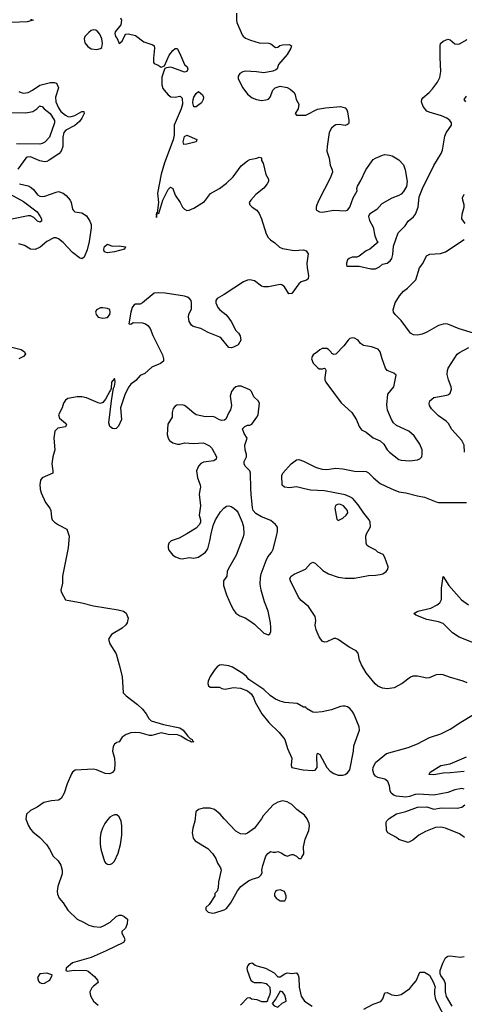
# Model space of a CAD drawing. Header units: inches. Extents: x 2143765 to 2212928, y 878963 to 1017374.
# Tile 41 of 256: x 2163899 to 2167710, y 895582 to 904015. Entities that reach past the tile are written whole.
import ezdxf

# ---------------------------------------------------------------- set-up
doc = ezdxf.new("R2010")
doc.units = ezdxf.units.IN
doc.header["$MEASUREMENT"] = 0
doc.layers.add('C1869', color=7, linetype='Continuous')
doc.layers.add('C1960', color=7, linetype='Continuous')

msp = doc.modelspace()

# ---------------------------------------------------------------- linework, layer by layer
at = {"layer": 'C1869', "color": 5}
for points, elevation in [([(2164073.7, 900000), (2164074.1, 899994.1), (2164083, 899963), (2164120.2, 899880.3), (2164155.8, 899830), (2164164.4, 899810), (2164170.4, 899750), (2164178, 899730), (2164197.3, 899710), (2164230, 899688.4), (2164302.8, 899650), (2164322, 899590), (2164313, 899490), (2164266.7, 899250), (2164265.7, 899190), (2164251.7, 899130), (2164258, 899110), (2164290, 899044.9), (2164430, 899020.5), (2164530, 898994), (2164741.4, 898961.4), (2164788.8, 898948.8), (2164812.2, 898932.2), (2164828.2, 898890), (2164820.7, 898850), (2164808.7, 898831.3), (2164777.3, 898802.7), (2164684.7, 898750), (2164661, 898710), (2164671, 898670), (2164724.7, 898584.7), (2164752.7, 898490), (2164776.5, 898390), (2164787, 898250), (2164810, 898224.4), (2164908.7, 898150), (2164952.2, 898110), (2164982.4, 898070), (2165004.4, 898030), (2165025.5, 898010), (2165130, 897977.4), (2165271, 897950), (2165300.7, 897930), (2165338.8, 897878.8), (2165359.1, 897859.1), (2165376, 897850), (2165379.6, 897839.6), (2165392, 897830), (2165370, 897826.6), (2165356.5, 897836.5), (2165330, 897845.6), (2165279.4, 897879.4), (2165250, 897889.6), (2165170, 897891.3), (2165110, 897906.6), (2165030, 897884), (2165010, 897884.7), (2164930, 897905.6), (2164890, 897909.8), (2164850, 897905.6), (2164810, 897893.3), (2164778, 897870), (2164750, 897829.4), (2164730, 897823.7), (2164710, 897809.3), (2164699.5, 897790), (2164695.3, 897750), (2164711.8, 897690), (2164715.3, 897644.7), (2164710.4, 897590), (2164694, 897566), (2164670, 897555.1), (2164630, 897559.7), (2164557.2, 897590), (2164530, 897596.9), (2164374, 897586), (2164350.6, 897569.4), (2164343.4, 897556.6), (2164304.9, 897470), (2164279.1, 897390), (2164254.9, 897345.1), (2164230, 897329.6), (2164170, 897325.1), (2164106, 897310), (2164048.8, 897271.2), (2163990, 897240.7), (2163958, 897210), (2163952.7, 897170), (2163970, 897116), (2163990, 897080.7), (2164010, 897059.1), (2164070, 897010.7), (2164127.3, 896950), (2164155.5, 896910), (2164186, 896850), (2164229.3, 896809.3), (2164252.1, 896772.1), (2164263.2, 896730), (2164261.6, 896698.4), (2164224.2, 896590), (2164218.7, 896550), (2164223.8, 896523.8), (2164238.4, 896490), (2164271.2, 896451.2), (2164310, 896387.2), (2164390, 896310.3), (2164446.4, 896286.4), (2164490, 896259.3), (2164530, 896248.4), (2164590, 896243.8), (2164623.9, 896256.1), (2164675.6, 896284.4), (2164727, 896333), (2164750, 896344.2), (2164770, 896345.3), (2164794.8, 896334.8), (2164822, 896310), (2164820.3, 896270), (2164805.9, 896234.2), (2164774.4, 896205.6), (2164773.4, 896190), (2164793.8, 896153.8), (2164800.4, 896130), (2164788.7, 896111.3), (2164640.7, 896039.3), (2164510, 895982.4), (2164350, 895937), (2164298, 895890), (2164294, 895870), (2164306.4, 895866.4), (2164366.6, 895873.4), (2164471.1, 895871.1), (2164485.4, 895865.4), (2164540.9, 895820.9), (2164566.8, 895790), (2164570.6, 895770), (2164530, 895738), (2164518, 895722), (2164501.3, 895690), (2164502, 895670), (2164509, 895649), (2164532.4, 895610), (2164570, 895575.8)], 420), ([(2165446.3, 900000), (2165438, 899950), (2165448, 899850), (2165437.3, 899770), (2165447.3, 899730), (2165447.3, 899710), (2165438.8, 899690), (2165410, 899659), (2165332, 899610), (2165266.4, 899573.6), (2165198, 899550), (2165178, 899530), (2165171.3, 899510), (2165171.3, 899490), (2165178, 899470), (2165211.3, 899430), (2165233.7, 899413.7), (2165270, 899400.7), (2165290, 899397.3), (2165350, 899407.3), (2165390, 899404), (2165427.2, 899412.8), (2165450, 899424.9), (2165490, 899454), (2165510, 899482.8), (2165529.6, 899550), (2165538.7, 899610), (2165558.3, 899681.7), (2165578.4, 899730), (2165620.4, 899799.6), (2165648.2, 899831.8), (2165670, 899847.7), (2165690, 899850.5), (2165710, 899845.5), (2165733.4, 899830), (2165756.3, 899810), (2165770, 899790.8), (2165806.7, 899710), (2165816.5, 899670), (2165818.6, 899610), (2165814.1, 899585.9), (2165753.2, 899430), (2165732.8, 899387.2), (2165686, 899310), (2165678, 899290), (2165673.4, 899250), (2165645.5, 899210), (2165644.9, 899170), (2165670.6, 899090), (2165710, 898998), (2165730, 898961), (2165752.8, 898932.8), (2165784.7, 898910), (2165830, 898890.8), (2165870, 898866.8), (2165910, 898837.3), (2165990, 898760.7), (2166030, 898746), (2166044, 898756), (2166050, 898774), (2166052.1, 898807.9), (2166047.3, 898850), (2166027.3, 898950), (2165997.6, 899030), (2165968.3, 899130), (2165959.8, 899179.7), (2165961.6, 899238.4), (2165967.3, 899270), (2166010, 899382), (2166026.6, 899413.4), (2166056.3, 899450), (2166070, 899478.8), (2166100.5, 899590), (2166107.8, 899630), (2166107.8, 899667.8), (2166092.1, 899692.1), (2166050, 899724.2), (2165970, 899756.9), (2165924.1, 899784.1), (2165900.9, 899810), (2165893, 899833), (2165881.8, 899950), (2165880.7, 900000)], 440), ([(2167735.2, 898335.2), (2167699, 898350), (2167582.8, 898382.8), (2167530, 898404.5), (2167510, 898407.3), (2167470, 898402.9), (2167410, 898378.7), (2167390, 898375.8), (2167310, 898392.6), (2167270, 898391.6), (2167250, 898384.5), (2167177.3, 898330), (2167110, 898292.8), (2167050, 898282.6), (2167009.8, 898289.8), (2166970, 898308), (2166945.9, 898325.9), (2166870, 898422), (2166829.8, 898489.8), (2166812.6, 898530), (2166799.1, 898590), (2166783, 898610), (2166721.7, 898641.7), (2166630, 898706), (2166610, 898715.1), (2166590, 898714), (2166530, 898685.6), (2166510, 898682.9), (2166490, 898692.3), (2166465.1, 898730), (2166439.7, 898790), (2166431.5, 898830), (2166438.4, 898870), (2166430, 898904), (2166374, 898990), (2166310, 899041.3), (2166288.7, 899070), (2166218.7, 899210), (2166215.6, 899230), (2166227, 899250), (2166250, 899266.7), (2166349.3, 899310), (2166390, 899356), (2166410, 899367.3), (2166430, 899360.5), (2166496.3, 899296.3), (2166546, 899270), (2166630, 899240.3), (2166690, 899231.7), (2166770, 899232.9), (2166890, 899254.6), (2166950, 899256), (2166990, 899262.3), (2167012.3, 899270), (2167040.7, 899290), (2167053.6, 899310), (2167056.3, 899330), (2167029.7, 899409.6), (2167014, 899434), (2166970, 899454.7), (2166951.6, 899470), (2166890, 899502), (2166875.4, 899515.4), (2166868.5, 899530), (2166866.4, 899590), (2166872.1, 899610), (2166906.2, 899670), (2166903.8, 899710), (2166893.6, 899730), (2166847.2, 899787.2), (2166799.5, 899859.5), (2166754.3, 899914.3), (2166730, 899929.6), (2166690, 899944.9), (2166510, 899980.2), (2166390, 899984.2), (2166327.8, 900000)], 420), ([(2167079.8, 900000), (2167100.4, 899990), (2167150, 899971.8), (2167210, 899962.3), (2167310, 899935.8), (2167370, 899925), (2167470, 899884.4), (2167490, 899880.3), (2167730, 899880.4)], 420), ([(2167790, 898678.4), (2167665.9, 898725.9), (2167610, 898763.1), (2167530, 898844), (2167490, 898858.7), (2167390, 898877.2), (2167293.4, 898913.4), (2167276, 898930), (2167312.3, 898950), (2167424.1, 898975.9), (2167477.8, 899002.2), (2167499.4, 899020.6), (2167514.8, 899050), (2167514.2, 899145.8), (2167530, 899244.7), (2167578, 899170), (2167685.9, 899045.9), (2167744.6, 899004.6)], 380), ([(2167710, 897425.1), (2167689.7, 897429.7), (2167630, 897419.3), (2167570, 897397.2), (2167450, 897372.4), (2167317.7, 897382.3), (2167290, 897378.9), (2167239.6, 897360.4), (2167210, 897355.8), (2167130, 897364.7), (2167109.3, 897370), (2167083.6, 897390), (2167074.3, 897410), (2167070, 897454), (2167054.3, 897490), (2167029.3, 897510), (2166970, 897525.1), (2166950, 897536.4), (2166935.1, 897555.1), (2166925.8, 897585.8), (2166928, 897610), (2166948, 897652), (2167043.6, 897730), (2167230, 897780.2), (2167310, 897811.3), (2167411.7, 897868.3), (2167510, 897899.6), (2167590, 897938.7), (2167680.9, 897999.1), (2167790, 898063.7)], 420), ([(2167710, 897576.9), (2167590, 897563.1), (2167530, 897560.9), (2167450, 897547.1), (2167409.8, 897550), (2167418.4, 897570), (2167510, 897627.6), (2167590, 897640.5), (2167730, 897701.7)], 380), ([(2167711.3, 897010), (2167670, 897042.2), (2167550, 897089.8), (2167510, 897100.3), (2167463.1, 897096.9), (2167377.5, 897062.5), (2167318.8, 897030), (2167270, 896988.7), (2167230, 896969), (2167150, 896994), (2167128.7, 897010), (2167054, 897050), (2167042.7, 897070), (2167039, 897141), (2167045.6, 897154.4), (2167066.3, 897173.7), (2167130, 897213.4), (2167210, 897233), (2167310, 897270.7), (2167390, 897273.4), (2167450, 897252.4), (2167515.1, 897265), (2167650, 897262.9), (2167690, 897270.3), (2167713.5, 897290)], 420), ([(2165790, 895573.7), (2165850, 895636.3), (2165870, 895638.8), (2165884.7, 895630), (2165930, 895622.3), (2165970, 895607), (2166014.9, 895605.1), (2166027, 895613), (2166027.8, 895630), (2166044.5, 895670), (2166049.5, 895690), (2166046, 895726), (2166022, 895750), (2166010, 895757.2), (2165970, 895767), (2165910, 895765.1), (2165893, 895773), (2165883.7, 895783.7), (2165852.3, 895870), (2165849.6, 895890), (2165854, 895910), (2165870, 895932), (2165890, 895938), (2165916.3, 895916.3), (2165930.4, 895910.4), (2166006, 895890), (2166078.8, 895850), (2166110, 895818), (2166130, 895818), (2166170, 895844), (2166190, 895850.7), (2166230, 895846.8), (2166270, 895850.8), (2166286.8, 895830), (2166292.2, 895812.2), (2166292.9, 895730), (2166312.4, 895652.4), (2166341.3, 895610), (2166406.8, 895566.8)], 420), ([(2167606.5, 895566.5), (2167557, 895650), (2167549.3, 895690), (2167550, 895758), (2167537, 895790), (2167507.5, 895827.5), (2167502.9, 895842.9), (2167503.6, 895870), (2167524.8, 895935.2), (2167550, 895979.5), (2167570, 895993.1), (2167590, 895997.8), (2167673.5, 895986.5), (2167710, 895991.3)], 420), ([(2166850, 895541.1), (2166930, 895583.7), (2166992.9, 895607.1), (2167011.5, 895630), (2167030, 895678.8), (2167050, 895681.6), (2167090, 895662.4), (2167130, 895656.4), (2167170, 895666.4), (2167241.7, 895718.3), (2167261, 895739), (2167295.9, 895784.1), (2167330, 895856), (2167370, 895856), (2167410.8, 895830), (2167444.7, 895770), (2167461, 895730), (2167455.3, 895704.7), (2167454.8, 895670), (2167464.1, 895624.1), (2167563, 895430)], 420)]:
    msp.add_lwpolyline(points, dxfattribs=dict(at, elevation=elevation))
for points, elevation in [([(2166630, 899865.4), (2166606.5, 899853.5), (2166599.5, 899830), (2166618, 899738), (2166630, 899726), (2166670, 899745.5), (2166698.4, 899770), (2166711.1, 899790), (2166707.8, 899810), (2166675.4, 899850), (2166650, 899863.9)], 440), ([(2165628.9, 898488.9), (2165610, 898485.2), (2165590, 898472.7), (2165570, 898449.2), (2165530.6, 898390), (2165514, 898350), (2165510.7, 898330), (2165516, 898310), (2165530, 898298.8), (2165610, 898299.1), (2165630, 898288), (2165658.6, 898281.4), (2165730, 898294.8), (2165790.9, 898290.9), (2165850, 898266), (2165881.4, 898241.4), (2165902.8, 898210), (2165917.3, 898170), (2165973, 898070), (2166035.2, 897995.3), (2166123.8, 897910), (2166170.4, 897850), (2166193.8, 897773.8), (2166230.7, 897690), (2166226, 897630), (2166230.9, 897610.9), (2166328.7, 897588.7), (2166410, 897585.5), (2166431.5, 897588.5), (2166449.3, 897610.7), (2166446.6, 897710), (2166450, 897734), (2166470, 897722), (2166532.2, 897610), (2166559.4, 897579.4), (2166590, 897558.4), (2166630, 897543.1), (2166670, 897544.9), (2166690, 897550.4), (2166710, 897563), (2166729.6, 897590), (2166758.7, 897750), (2166763, 897797), (2166812, 897930), (2166810, 897958), (2166762, 898070), (2166750, 898093.2), (2166730, 898115.1), (2166708, 898130), (2166690, 898136), (2166670, 898136), (2166647.9, 898132.1), (2166570, 898103.7), (2166490, 898086.6), (2166430, 898081.2), (2166410, 898084), (2166356.4, 898116.4), (2166350, 898126), (2166330, 898128), (2166276.9, 898156.9), (2166170, 898165.4), (2166130, 898176.9), (2166090, 898195.4), (2166045.6, 898225.6), (2165990, 898278), (2165863.6, 898363.6), (2165842.7, 898390), (2165810, 898414.5), (2165722, 898470), (2165690, 898480.9)], 440), ([(2166150, 897325.2), (2166110, 897312.7), (2166070, 897289.2), (2165984.7, 897195.3), (2165970, 897169), (2165910.4, 897089.6), (2165852.5, 897047.5), (2165830, 897038), (2165790, 897040.9), (2165750, 897066), (2165650, 897169.3), (2165618, 897210), (2165569.6, 897249.6), (2165530, 897262), (2165470, 897262), (2165431.3, 897250), (2165408.3, 897231.7), (2165399.3, 897150), (2165382, 897090), (2165376.3, 897050), (2165385.8, 897005.8), (2165402.4, 896982.4), (2165510, 896916), (2165552.8, 896872.8), (2165578.8, 896830), (2165594.8, 896790), (2165621, 896750), (2165626.8, 896730), (2165602.8, 896630), (2165599.8, 896580.2), (2165592, 896550), (2165572, 896530), (2165571.3, 896510), (2165523.6, 896436.4), (2165494, 896410), (2165494, 896390), (2165514, 896370), (2165550, 896361), (2165570, 896366), (2165650, 896390.6), (2165670, 896402), (2165707.3, 896450), (2165766.6, 896553.4), (2165793.2, 896590), (2165860.1, 896639.9), (2165890, 896654), (2165948.9, 896671.1), (2165968, 896690), (2165978, 896710), (2165975.3, 896730), (2165982, 896770), (2166008.7, 896850), (2166025.6, 896874.4), (2166049.1, 896890.9), (2166070, 896884.7), (2166090, 896884.7), (2166111.6, 896891.6), (2166139.8, 896879.8), (2166170, 896858), (2166190, 896852), (2166230, 896864.7), (2166243.6, 896863.6), (2166270, 896852), (2166290, 896832), (2166310, 896832), (2166318, 896842), (2166333.2, 896870), (2166332.3, 896930), (2166344.5, 896995.5), (2166377.2, 897070), (2166384, 897110), (2166381.2, 897130), (2166362.7, 897170), (2166340.7, 897200.7), (2166273.2, 897250), (2166230, 897293.2), (2166190, 897317.2)], 440), ([(2164730, 897204), (2164710, 897204), (2164690, 897197.2), (2164670, 897184), (2164650, 897162), (2164627.3, 897130), (2164607.3, 897090), (2164594, 897050), (2164587.7, 897010), (2164587.5, 896952.5), (2164594, 896910), (2164626.2, 896806.2), (2164633.4, 896793.4), (2164650, 896781), (2164670, 896778.8), (2164690, 896786.8), (2164711.5, 896808.5), (2164742.5, 896877.5), (2164762, 896950), (2164773.6, 897030), (2164774.5, 897110), (2164769.3, 897150), (2164750, 897188.7)], 440), ([(2166130, 896562), (2166103.6, 896556.4), (2166091.6, 896548.4), (2166082, 896530), (2166082, 896510), (2166098, 896490), (2166130, 896467.3), (2166170, 896466.8), (2166182, 896490), (2166184, 896510), (2166168.4, 896548.4)], 440), ([(2164130, 895849), (2164070, 895842), (2164051.3, 895810), (2164060.7, 895780.7), (2164068, 895768), (2164090, 895758.8), (2164110, 895762), (2164156, 895790), (2164178, 895830), (2164175.3, 895835.3)], 420), ([(2166130, 895695.3), (2166094.8, 895630), (2166062.8, 895590), (2166080.7, 895570), (2166110, 895556.3), (2166147.6, 895592.4), (2166182, 895610), (2166180.9, 895630), (2166170, 895659), (2166150, 895688.7)], 420)]:
    msp.add_lwpolyline(points, close=True, dxfattribs=dict(at, elevation=elevation))
at = {"layer": 'C1960', "color": 5}
for points, elevation in [([(2163990, 904018.5), (2164014.8, 904010), (2163962.3, 903997.7), (2163831.4, 903991.4)], 380), ([(2164762, 904030), (2164770.4, 904010), (2164764.4, 903970), (2164717.3, 903910), (2164715.3, 903895.3), (2164721, 903870), (2164734, 903854), (2164750, 903812), (2164776, 903830), (2164799.3, 903880.7), (2164809.4, 903890.6), (2164830, 903894), (2164890, 903878.7), (2164964.2, 903824.2), (2165040.4, 903800.4), (2165051.4, 903791.4), (2165055.1, 903770), (2165045.3, 903685.3), (2165046.9, 903646.9), (2165050, 903638.8), (2165084.5, 903624.5), (2165110, 903607.3), (2165139.1, 903620.9), (2165179.1, 903710), (2165210, 903751.4), (2165230, 903768.9), (2165247.3, 903767.3), (2165269.2, 903730), (2165312.1, 903632.1), (2165333.1, 903610), (2165339.5, 903590), (2165330.2, 903570), (2165310, 903564.2), (2165210, 903603.1), (2165190, 903606.9), (2165156.3, 903603.7), (2165144, 903596), (2165136.4, 903583.6), (2165117.5, 903522.5), (2165115.9, 903455.9), (2165125.2, 903425.2), (2165135.8, 903410), (2165170.2, 903370.2), (2165194.6, 903354.6), (2165230, 903350.2), (2165270, 903359.6), (2165277.1, 903357.1), (2165290, 903344), (2165294, 903290), (2165282.1, 903250), (2165223.8, 903110), (2165223.4, 903030), (2165214.1, 902985.9), (2165139.4, 902790), (2165112.2, 902692.2), (2165081.3, 902530), (2165089.5, 902450), (2165078, 902362), (2165070, 902359.3), (2165068.5, 902350), (2165070, 902322), (2165074.5, 902345.5), (2165082.7, 902357.3), (2165090, 902355.5), (2165124.5, 902470), (2165170, 902559.5), (2165190, 902581.3), (2165210, 902570.4), (2165232.6, 902512.6), (2165273.8, 902450), (2165293.7, 902410), (2165310, 902392.2), (2165330, 902381.3), (2165350, 902383.1), (2165390, 902401.1), (2165481.5, 902458.5), (2165534.8, 902525.3), (2165610, 902568.8), (2165670, 902615.3), (2165727.6, 902670), (2165798.3, 902761.7), (2165850, 902806), (2165870, 902816.5), (2165932.3, 902827.7), (2165950, 902838), (2165970.6, 902830.6), (2165970.5, 902810), (2165985.4, 902785.4), (2166008.3, 902688.3), (2166030.6, 902650), (2166030.4, 902630), (2166020.5, 902610), (2165990, 902572.7), (2165921.6, 902518.4), (2165878.8, 902470), (2165866, 902450), (2165871.3, 902430), (2165891.3, 902410), (2165930, 902382.8), (2165950, 902356), (2165972.7, 902310), (2166010, 902181), (2166028.2, 902150), (2166049.1, 902129.1), (2166084.8, 902104.8), (2166125.5, 902065.4), (2166150, 902054.4), (2166250, 902037.2), (2166330, 902044.9), (2166355.5, 902035.5), (2166370.3, 902010), (2166360.2, 901930), (2166362.2, 901890), (2166375.1, 901824.9), (2166370, 901794), (2166355.8, 901784.2), (2166310, 901769.6), (2166290, 901753.6), (2166230, 901669.6), (2166206.9, 901666.9), (2166167.4, 901727.4), (2166144.4, 901744.4), (2166130, 901747.1), (2166030, 901727.3), (2165990, 901727), (2165970, 901732.8), (2165910, 901778.3), (2165870, 901787.6), (2165850, 901785.2), (2165816, 901770), (2165650, 901659.7), (2165592, 901627.9), (2165580.3, 901610), (2165579, 901590), (2165597.3, 901550), (2165613.1, 901530), (2165665.3, 901490), (2165683.7, 901470), (2165711.8, 901430), (2165750, 901354), (2165774, 901330), (2165788.1, 901308.1), (2165793, 901270), (2165783, 901250), (2165770.2, 901229.8), (2165731, 901210), (2165710, 901205.1), (2165690, 901207.3), (2165626.3, 901286.3), (2165614.8, 901294.8), (2165515.3, 901335.3), (2165450, 901369.8), (2165387, 901387), (2165370, 901399.6), (2165352.6, 901430), (2165345.4, 901470), (2165348.2, 901490), (2165370, 901538.8), (2165372.6, 901590), (2165367.4, 901610), (2165351.5, 901630), (2165337.2, 901637.2), (2165310, 901645.9), (2165146.4, 901673.6), (2165090, 901676.4), (2165051.3, 901671.3), (2164950, 901588.7), (2164930, 901578), (2164890, 901577.2), (2164878, 901570), (2164863, 901550), (2164850.6, 901509.4), (2164834, 901410), (2164850, 901406), (2164870, 901420.7), (2164950, 901417.1), (2164978, 901410), (2164996.7, 901396.7), (2165017.3, 901370), (2165040.5, 901310), (2165123.4, 901143.4), (2165132.4, 901110), (2165130.4, 901090.4), (2165106, 901070), (2165030, 901038.4), (2164970, 900984.5), (2164930, 900966.6), (2164894.6, 900925.4), (2164850, 900892), (2164834.4, 900870), (2164803.2, 900810), (2164761.8, 900690), (2164770.6, 900590), (2164746.9, 900533.1), (2164725.8, 900514.2), (2164710, 900509.2), (2164694.2, 900514.2), (2164671.5, 900531.5), (2164661.7, 900561.7), (2164684.4, 900750), (2164702, 900858), (2164710, 900876), (2164715.8, 900910), (2164714.8, 900934.7), (2164710, 900942.7), (2164684.9, 900910), (2164682.9, 900857.1), (2164678.2, 900841.8), (2164670, 900834), (2164635.3, 900764.7), (2164610, 900736.2), (2164590, 900728.7), (2164570, 900732), (2164470, 900776.9), (2164430, 900784.5), (2164390, 900786), (2164310, 900771.8), (2164290, 900757), (2164274, 900730), (2164261.7, 900690), (2164230.2, 900630), (2164241.1, 900601.1), (2164290, 900560.4), (2164298.7, 900550), (2164297.7, 900542.3), (2164291.2, 900528.8), (2164224.7, 900515.3), (2164200.9, 900490), (2164190.4, 900430.4), (2164198.8, 900330), (2164182.8, 900270), (2164173, 900210), (2164183.8, 900150), (2164183, 900130), (2164090, 900091.5), (2164077.3, 900070), (2164071.4, 900030), (2164073.7, 900000)], 420), ([(2165756.5, 904070), (2165756.1, 904010), (2165760.8, 903990), (2165805.2, 903885.2), (2165813.1, 903873.1), (2165835.5, 903855.5), (2165878, 903838), (2165950, 903816.9), (2166033.5, 903813.5), (2166050, 903807.6), (2166090, 903775.5), (2166110, 903779.3), (2166127.6, 903792.4), (2166150, 903799), (2166210, 903803), (2166227.3, 903790), (2166223.8, 903770), (2166190, 903716), (2166116, 903630), (2166105.4, 903594.6), (2166094.4, 903585.6), (2166067.3, 903572.7), (2165990, 903558.4), (2165928.2, 903568.2), (2165830, 903573), (2165810, 903569.6), (2165784.9, 903555.1), (2165772.7, 903530), (2165772.7, 903510), (2165779.3, 903490), (2165810.4, 903430), (2165850, 903378), (2165890, 903345.5), (2165929.3, 903330.7), (2165970, 903323), (2166007.5, 903327.5), (2166030, 903334.8), (2166045.2, 903350), (2166069, 903410), (2166087.6, 903432.4), (2166130, 903444.9), (2166192.8, 903432.8), (2166218.4, 903418.4), (2166250.6, 903390.6), (2166260.7, 903370), (2166267.7, 903330), (2166290.7, 903290), (2166284.9, 903250), (2166261, 903210), (2166270, 903198), (2166350, 903196.3), (2166451.9, 903248.1), (2166518.8, 903261.2), (2166650, 903271.6), (2166690, 903259.1), (2166702.9, 903242.9), (2166710, 903224.7), (2166721.3, 903150), (2166720.5, 903130), (2166716.2, 903123.8), (2166710, 903116), (2166690, 903109.5), (2166636.6, 903116.6), (2166610, 903114), (2166593.3, 903106.7), (2166570, 903086.3), (2166551.1, 903050), (2166533, 902930), (2166532.4, 902890), (2166551.8, 902828.2), (2166559.1, 902770), (2166577.6, 902730), (2166579.5, 902710), (2166561.4, 902658.6), (2166462.8, 902470), (2166446, 902430), (2166438.8, 902410), (2166438.8, 902390), (2166443.8, 902383.8), (2166468.3, 902368.3), (2166490, 902365.5), (2166590, 902383.1), (2166690, 902377.1), (2166710, 902382), (2166727.6, 902410), (2166756.9, 902490), (2166792, 902550), (2166789.6, 902570), (2166794.5, 902590), (2166823.5, 902636.5), (2166866, 902730), (2166930, 902816), (2166948.7, 902830), (2167010, 902855.5), (2167030, 902859.1), (2167070, 902855.5), (2167091, 902850), (2167150, 902815.5), (2167190, 902770.8), (2167203, 902730), (2167219.1, 902630), (2167213.2, 902586.8), (2167190, 902544), (2167170, 902521.2), (2167150, 902509.2), (2167090, 902487), (2167003.1, 902436.9), (2166960.7, 902390), (2166897.3, 902350), (2166887.3, 902330), (2166895.9, 902295.9), (2166930, 902238), (2166944.2, 902164.2), (2166961.4, 902121.4), (2166971.3, 902110), (2166901, 902050), (2166870, 902035.1), (2166810, 901989.2), (2166790, 901980.9), (2166750, 901979.5), (2166722.8, 901970), (2166710, 901959.3), (2166699.3, 901930), (2166700.7, 901910), (2166710, 901903), (2166810, 901902.4), (2166910, 901882), (2166950, 901880.3), (2166981.7, 901898.3), (2167010, 901922), (2167050, 901930.7), (2167074.5, 901950), (2167089.4, 901970), (2167097.1, 902002.9), (2167103.8, 902076.2), (2167143.6, 902190), (2167202, 902250), (2167229.3, 902290), (2167275.1, 902325), (2167291, 902349), (2167315.1, 902410), (2167323.8, 902496.2), (2167351.6, 902570), (2167450, 902767.3), (2167512.3, 902867.7), (2167522.8, 902897.2), (2167543.3, 903016.7), (2167555.6, 903044.4), (2167599.3, 903110), (2167601.2, 903130), (2167585.2, 903150), (2167559, 903170), (2167514, 903190), (2167410, 903221.4), (2167390, 903232), (2167356.8, 903270), (2167342.7, 903310), (2167346.6, 903330), (2167355.4, 903344.6), (2167409.6, 903390), (2167438, 903422), (2167479.4, 903480.6), (2167499.4, 903520.6), (2167509.7, 903570.4), (2167503.5, 903690), (2167502.4, 903790), (2167506, 903810), (2167529.3, 903830.7), (2167570, 903846.7), (2167590, 903841.3), (2167630, 903808.8), (2167650, 903805.7), (2167670, 903808.9), (2167733.9, 903846.1)], 440), ([(2163890, 903400.9), (2163910, 903390.3), (2163930, 903386.9), (2163970, 903391.3), (2164009.7, 903410), (2164070, 903455.4), (2164162.7, 903477.3), (2164197, 903477), (2164211.3, 903471.3), (2164220.7, 903460.7), (2164231.3, 903430), (2164204.7, 903350), (2164207.6, 903310), (2164230, 903258.9), (2164250, 903228.5), (2164290, 903195.9), (2164310, 903186.5), (2164330, 903183.9), (2164370, 903194), (2164430, 903228.7), (2164447.5, 903227.5), (2164450.2, 903210), (2164431.4, 903170), (2164410, 903143.2), (2164370.1, 903109.9), (2164294.4, 903070), (2164277.6, 903050), (2164267.5, 903010), (2164268.8, 902930), (2164253.2, 902890), (2164233.3, 902866.7), (2164150, 902810.9), (2164130, 902800.4), (2164110, 902796.4), (2164070, 902804.6), (2163990, 902839.2), (2163963.2, 902836.8), (2163950, 902829.7), (2163884.1, 902735.9)], 380), ([(2167722, 903310), (2167707.3, 903330), (2167730, 903360.2)], 420), ([(2163830, 903220.7), (2163950, 903217.8), (2164010, 903227.6), (2164044.8, 903250), (2164070, 903276), (2164074.9, 903274.9), (2164090, 903270.3), (2164109, 903250), (2164160.5, 903210), (2164197.9, 903150), (2164197.3, 903130), (2164154, 903010), (2164113.2, 902966.8), (2164090, 902953.9), (2164070, 902949.3), (2163870, 902951.5)], 360), ([(2163897, 902610), (2163970.9, 902590.9), (2163998.1, 902578.1), (2164018.8, 902558.8), (2164050, 902515.5), (2164070, 902502.9), (2164090, 902500.2), (2164115.5, 902504.5), (2164210, 902539), (2164230, 902542.3), (2164270, 902530.3), (2164297.4, 902510), (2164330.4, 902470), (2164341.3, 902450), (2164350, 902391.3), (2164359.9, 902379.9), (2164371.3, 902370), (2164430, 902361.7), (2164470, 902334), (2164500.3, 902290), (2164510, 902261), (2164511.3, 902231.3), (2164494.1, 902114.1), (2164477.3, 902042.7), (2164450, 901981.1), (2164430, 901967.3), (2164410, 901975.5), (2164350, 902022.2), (2164270, 902107.4), (2164230, 902138.1), (2164210, 902146.9), (2164190, 902145.5), (2164130, 902116.4), (2164074.2, 902065.8), (2164030, 902045.2), (2163992.3, 902050), (2163941, 902081), (2163890, 902095.8)], 380), ([(2163810, 902521.9), (2163930, 902457.2), (2164048.9, 902370), (2164075.5, 902330), (2164084.2, 902310), (2164084.9, 902290), (2164070, 902281.3), (2164050, 902288.4), (2164019.4, 902319.4), (2163990, 902333.8), (2163970, 902333.8), (2163830, 902306.9)], 360), ([(2167715.8, 902270), (2167688.5, 902310), (2167692.3, 902350), (2167707.6, 902410), (2167707.4, 902430), (2167695.8, 902470), (2167694.7, 902490), (2167710, 902521.6)], 420), ([(2167790, 901329.7), (2167667, 901367), (2167570, 901406), (2167550, 901408.9), (2167530, 901407.9), (2167490, 901395), (2167390, 901338.5), (2167350, 901322.2), (2167310, 901313.5), (2167275.2, 901315.2), (2167249.8, 901329.8), (2167170, 901439.1), (2167117.6, 901490), (2167102.9, 901510), (2167099.7, 901530), (2167117.4, 901590), (2167153.1, 901650), (2167189.8, 901690), (2167224.1, 901715.9), (2167293.5, 901786.5), (2167326, 901890), (2167353.9, 901926.1), (2167386.8, 901993.2), (2167414, 902006), (2167506.5, 902013.5), (2167550, 902025.6), (2167710, 902132.2)], 420), ([(2163749.7, 901229.7), (2163910.3, 901190), (2163939.6, 901170), (2163948, 901150), (2163930.8, 901129.2), (2163890, 901109.9)], 380), ([(2167712.8, 900310), (2167707.6, 900370), (2167689.5, 900410), (2167603.5, 900503.5), (2167575.6, 900555.6), (2167555.4, 900575.4), (2167490, 900622.4), (2167430, 900681.6), (2167411.3, 900710), (2167408.1, 900728.1), (2167414, 900750), (2167450, 900778.7), (2167561, 900799), (2167575.6, 900804.4), (2167590, 900817), (2167599.8, 900850), (2167596.8, 900870), (2167574.4, 900930), (2167563.7, 900976.3), (2167564.6, 901010), (2167572.3, 901030), (2167650, 901149.1), (2167670, 901164.7), (2167750, 901207.9)], 420), ([(2165880.7, 900000), (2165878, 900130), (2165871.7, 900151.7), (2165832, 900190), (2165822.9, 900210), (2165822, 900230), (2165842.7, 900270), (2165843.7, 900290), (2165832.7, 900330), (2165829.4, 900370), (2165849, 900430), (2165822.7, 900470), (2165808.7, 900510), (2165829.3, 900530.7), (2165850, 900541), (2165870, 900541), (2165888, 900550), (2165932.7, 900610), (2165942.7, 900630), (2165954, 900730), (2165942, 900750), (2165905.1, 900785.1), (2165885.2, 900830), (2165870, 900845.2), (2165795.8, 900875.8), (2165770, 900875.8), (2165750, 900869.6), (2165730, 900853.6), (2165715.5, 900830), (2165702, 900790), (2165713.4, 900710), (2165707.1, 900672.9), (2165691.3, 900650), (2165665.4, 900594.6), (2165654, 900586), (2165630, 900582.7), (2165610, 900586.6), (2165570, 900609.3), (2165550, 900615.1), (2165490, 900614), (2165411.4, 900631.4), (2165390, 900643.7), (2165334.6, 900694.6), (2165310, 900709.6), (2165290, 900715.6), (2165245.7, 900714.3), (2165230, 900706), (2165215.6, 900684.4), (2165205.3, 900650), (2165204.9, 900610), (2165167.6, 900550), (2165162.6, 900462.6), (2165170, 900431.3), (2165184, 900410), (2165211.3, 900390), (2165250, 900379.3), (2165270, 900379.3), (2165310, 900390.4), (2165390, 900386), (2165470, 900390.4), (2165485.8, 900385.8), (2165525.2, 900365.2), (2165545.2, 900345.2), (2165584.7, 900270), (2165582, 900250), (2165562.8, 900237.2), (2165473.7, 900226.3), (2165450, 900214), (2165430.8, 900190), (2165414.8, 900150), (2165422, 900090), (2165446, 900030), (2165448, 900010), (2165446.3, 900000)], 440), ([(2166327.8, 900000), (2166270, 900014.7), (2166210, 900005.1), (2166168, 900010), (2166149.5, 900029.5), (2166145.6, 900110), (2166155.1, 900130), (2166226, 900210), (2166270, 900244), (2166290, 900247.3), (2166330, 900233.4), (2166440.2, 900180.2), (2166490, 900164.6), (2166530, 900162.3), (2166610, 900174), (2166670, 900167.4), (2166770, 900147.4), (2166870, 900145.7), (2166890, 900134.9), (2166931.7, 900090), (2166990, 900043.6), (2167079.8, 900000)], 420)]:
    msp.add_lwpolyline(points, dxfattribs=dict(at, elevation=elevation))
for points, elevation in [([(2164530, 903927.6), (2164510, 903920.8), (2164490, 903906.4), (2164458, 903870), (2164450.2, 903850), (2164458, 903818), (2164484, 903784), (2164510, 903766), (2164561, 903759), (2164590, 903766.8), (2164602, 903778), (2164609.7, 903810.4), (2164602, 903850), (2164584.4, 903890), (2164569.8, 903909.8), (2164550, 903925.7)], 420), ([(2165390, 903269), (2165383.9, 903303.9), (2165386.1, 903330), (2165391.7, 903350), (2165410, 903383.1), (2165430, 903400.5), (2165465.5, 903370), (2165474.4, 903350), (2165472.7, 903330), (2165457.7, 903302.3), (2165410, 903269.3)], 420), ([(2165307, 902947), (2165299.1, 902970), (2165310, 903015.5), (2165330, 903025.5), (2165418, 902990), (2165412, 902970), (2165330, 902949.7)], 420), ([(2164690, 902075.8), (2164750, 902076.6), (2164806.8, 902070), (2164795.8, 902050), (2164710, 902027.6), (2164650, 902018.7), (2164630, 902024.2), (2164623.4, 902030), (2164619.5, 902050), (2164627, 902073), (2164650, 902091.9)], 380), ([(2164610, 901548.2), (2164590, 901546.9), (2164556.4, 901530), (2164548.7, 901510), (2164550, 901502), (2164553.4, 901490), (2164570, 901468), (2164610, 901458), (2164650, 901465.5), (2164672.3, 901490), (2164675.1, 901510), (2164670, 901531.8), (2164650, 901541.6)], 420), ([(2166750, 901289.5), (2166730, 901284.5), (2166713.4, 901270), (2166678.3, 901221.7), (2166610, 901149), (2166590, 901146), (2166575.3, 901155.3), (2166568.4, 901168.4), (2166546, 901190), (2166530, 901198), (2166490, 901198), (2166470, 901188), (2166451.1, 901168.9), (2166415.3, 901144.7), (2166406, 901130), (2166401, 901110), (2166414.4, 901074.4), (2166450, 901036), (2166465.5, 901025.5), (2166494.8, 901025.2), (2166510.7, 901030.7), (2166521, 901021), (2166524, 901010), (2166513, 900950), (2166514, 900930), (2166522.8, 900910), (2166654.6, 900734.6), (2166744.9, 900650), (2166786.9, 900586.9), (2166810, 900531.3), (2166830, 900502.8), (2166870, 900480.7), (2166930, 900434.9), (2166990, 900408), (2167019.3, 900379.3), (2167048.5, 900330), (2167068.4, 900310), (2167150, 900248.8), (2167170, 900241.7), (2167243, 900237), (2167310, 900246), (2167327.2, 900252.8), (2167345.2, 900270), (2167350, 900294), (2167349.5, 900330), (2167330, 900378), (2167278.7, 900450), (2167235.6, 900490), (2167130, 900539.7), (2167103.1, 900563.1), (2167084.7, 900590), (2167052.3, 900670), (2167045, 900715), (2167052.9, 900807.1), (2167104.5, 900870), (2167125.2, 900970), (2167107, 900987), (2167050, 901009.6), (2167033.3, 901030), (2167004.7, 901110), (2166990, 901169), (2166972.3, 901192.3), (2166914.2, 901214.2), (2166845.1, 901225.1), (2166821.2, 901241.2), (2166799, 901270), (2166770, 901286.6)], 440)]:
    msp.add_lwpolyline(points, close=True, dxfattribs=dict(at, elevation=elevation))

doc.saveas('drawing.dxf')
